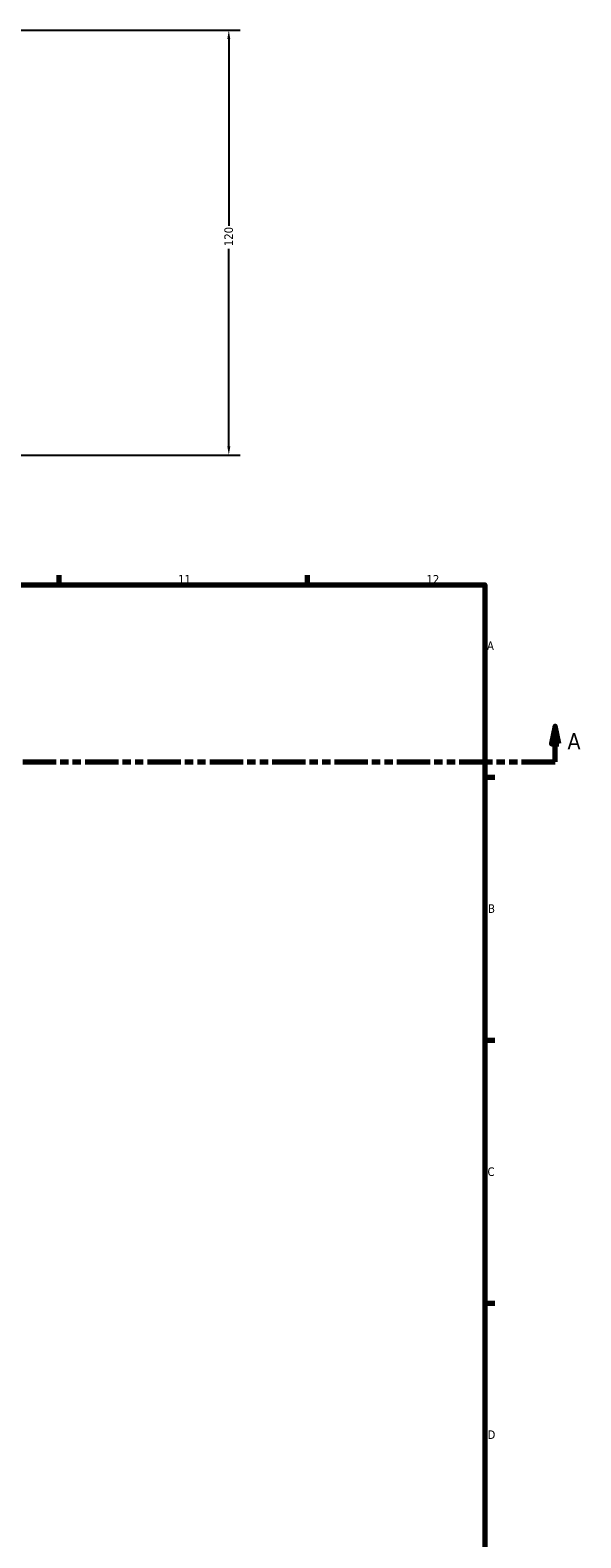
# Model space of a CAD drawing. Header units: millimetres. Extents: x -95 to 1338, y -131 to 1571.
# Tile 6 of 8: x 693 to 848, y 305 to 731. Entities that reach past the tile are written whole.
import ezdxf

# ---------------------------------------------------------------- set-up
doc = ezdxf.new("R2010")
doc.units = ezdxf.units.MM
doc.linetypes.add('DOUBLE_DASH_CHAIN', pattern=[1.2403, 0.6614, -0.0827, 0.1654, -0.0827, 0.1654, -0.0827])
for name, color, linetype, lineweight in [('Border (ANSI)', 7, 'Continuous', 70), ('Dimension (ANSI)', 7, 'Continuous', 25), ('Section Line (ANSI)', 7, 'DOUBLE_DASH_CHAIN', 70)]:
    doc.layers.add(name, color=color, linetype=linetype, lineweight=lineweight)
doc.styles.add('Label Text (ANSI)', font='tahoma.ttf')
doc.styles.add('Note Text (ANSI)', font='tahoma.ttf')
doc.dimstyles.new('Default - mm (ANSI)', dxfattribs={"dimtxt": 2.4, "dimasz": 2.5, "dimexe": 3.175, "dimexo": 1.6002, "dimgap": 0.8, "dimtad": 0, "dimtoh": 1, "dimdec": 0, "dimrnd": 1e-08, "dimzin": 4, "dimdsep": 46, "dimtxsty": 'Note Text (ANSI)', "dimcen": 0.09, "dimdle": 10, "dimclrd": 256, "dimclre": 256, "dimclrt": 5, "dimadec": 1, "dimazin": 1, "dimtfac": 1.27, "dimtofl": 0, "dimtmove": 0, "dimatfit": 3, "dimfxl": 1, "dimtolj": 1, "dimtzin": 4, "dimlwd": -1, "dimlwe": -1, "dimarcsym": 0})

# ---------------------------------------------------------------- blocks, each defined once
blk = doc.blocks.new('Borders Default Border')
at = {"layer": 'Border (ANSI)'}
for p, q in [((700.83, 574), (700.83, 576.8)), ((770.92, 574), (770.92, 576.8)), ((821, 519.75), (823.8, 519.75)), ((821, 445.5), (823.8, 445.5)), ((821, 371.25), (823.8, 371.25))]:
    blk.add_line(p, q, dxfattribs=at)
at = {"layer": 'Border (ANSI)', "flags": 128}
blk.add_lwpolyline([(20, 20), (20, 574), (821, 574), (821, 20), (20, 20)], dxfattribs=at)
at = {"layer": 'Border (ANSI)', "color": 5, "true_color": 0x0000ff, "char_height": 2.4, "attachment_point": 7, "style": 'Note Text (ANSI)'}
for s, insert in [('11', (734.43, 574.4)), ('12', (804.52, 574.4)), ('A', (821.58, 555.68)), ('B', (821.87, 481.43)), ('C', (821.71, 407.13)), ('D', (821.72, 332.93))]:
    blk.add_mtext(s, dxfattribs=dict(at, insert=insert))
blk = doc.blocks.new('2dTransSection0')
at = {"layer": 'Section Line (ANSI)', "linetype": 'Continuous'}
for p, q in [((840.8, 534.11), (839.8, 529.11)), ((840.8, 529.11), (840.8, 534.11)), ((841.8, 529.11), (840.8, 534.11)), ((839.8, 529.11), (841.8, 529.11)), ((840.8, 524.11), (840.8, 529.11)), ((831.31, 524.11), (840.8, 524.11))]:
    blk.add_line(p, q, dxfattribs=at)
at = {"layer": 'Section Line (ANSI)', "linetype": 'DOUBLE_DASH_CHAIN', "ltscale": 14.180482}
blk.add_line((233.32, 524.11), (840.8, 524.11), dxfattribs=at)
at = {"layer": 'Section Line (ANSI)', "linetype": 'Continuous', "flags": 128}
blk.add_lwpolyline([(841.8, 529.11), (840.8, 534.11), (839.8, 529.11), (841.8, 529.11)], dxfattribs=at)
at = {"layer": 'Section Line (ANSI)'}
blk.add_solid([(841.8, 529.11), (840.8, 534.11), (839.8, 529.11), (841.8, 529.11)], dxfattribs=at)
at = {"layer": 'Section Line (ANSI)', "insert": (844.27, 527.61), "char_height": 4.57, "attachment_point": 7, "style": 'Label Text (ANSI)'}
blk.add_mtext('A', dxfattribs=at)
blk = doc.blocks.new('*D10')
at = {"layer": 'Defpoints', "color": 0, "transparency": 16777216}
for p in [(563.31, 730.61), (748.73, 730.61), (588.73, 610.61)]:
    blk.add_point(p, dxfattribs=at)
at = {"layer": 'Dimension (ANSI)', "transparency": 16777216}
for p, q in [((564.91, 730.61), (751.91, 730.61)), ((748.73, 728.11), (748.73, 675.37)), ((748.73, 613.11), (748.73, 668.86)), ((590.33, 610.61), (751.91, 610.61))]:
    blk.add_line(p, q, dxfattribs=at)
for points in [[(748.32, 728.11), (749.15, 728.11), (748.73, 730.61)], [(748.32, 613.11), (749.15, 613.11), (748.73, 610.61)]]:
    blk.add_solid(points, dxfattribs=at)
at = {"layer": 'Dimension (ANSI)', "color": 5, "transparency": 16777216, "insert": (747.48, 669.66), "char_height": 2.4, "attachment_point": 1, "rotation": 90, "style": 'Note Text (ANSI)'}
blk.add_mtext('\\A1;120', dxfattribs=at)

msp = doc.modelspace()

# ---------------------------------------------------------------- block references
msp.add_blockref('Borders Default Border', (0, 0))
at = {"layer": 'Section Line (ANSI)'}
msp.add_blockref('2dTransSection0', (0, 0), dxfattribs=at)

# ---------------------------------------------------------------- dimensions: what is measured, and where the dimension line sits
at = {"layer": 'Dimension (ANSI)'}
dim = msp.add_linear_dim(base=(748.73, 730.61), p1=(588.73, 610.61), p2=(563.31, 730.61), angle=90, dimstyle='Default - mm (ANSI)', override={"dimgap": 0.8, "dimtoh": 0, "dimdec": 0, "dimtol": 0, "dimlim": 0, "dimtp": 0, "dimtm": 0, "dimtdec": 2, "dimatfit": 1}, dxfattribs=at)
dim.commit()
dim.dimension.update_dxf_attribs({"geometry": '*D10', "text_midpoint": (748.73, 672.11), "dimtype": 160})

doc.saveas('drawing.dxf')
